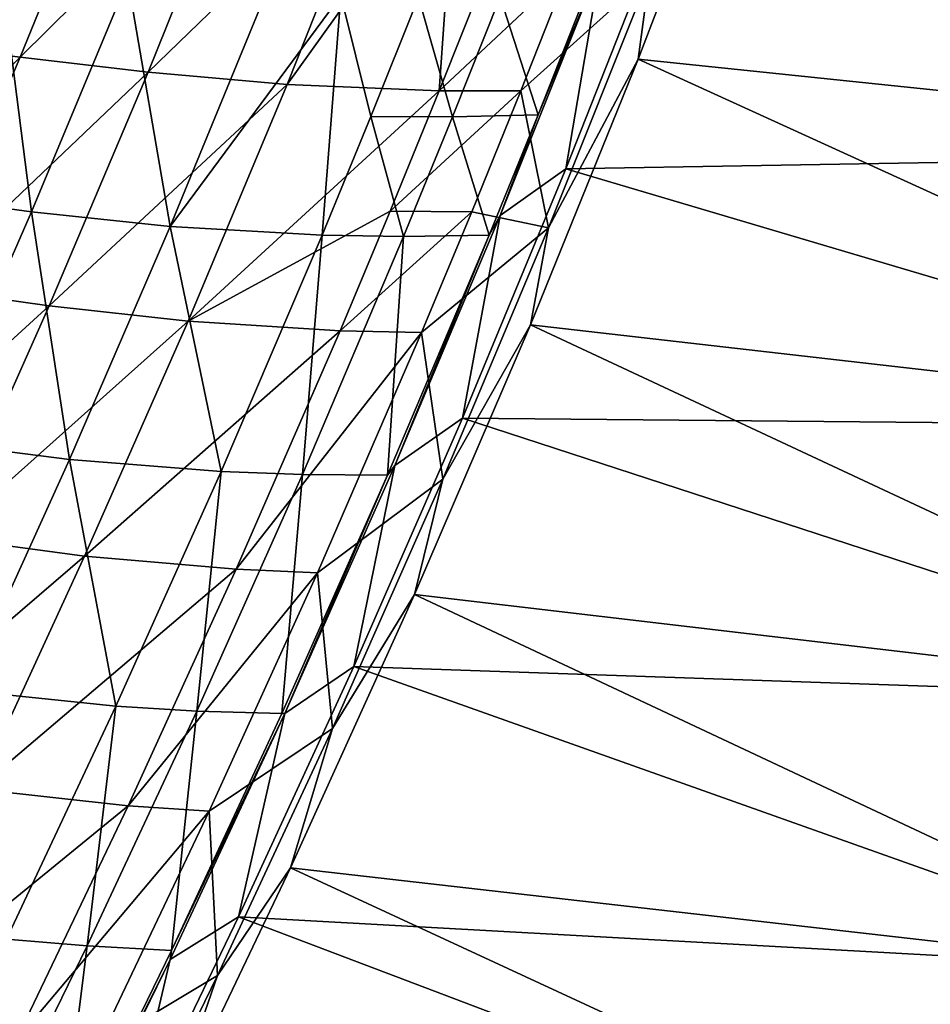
# Model space of a CAD drawing. Header units: metres. Extents: x 0 to 1400, y -1400 to 0.
# Tile 234 of 256: x 1240 to 1292, y -825 to -769. Entities that reach past the tile are written whole.
import ezdxf

# ---------------------------------------------------------------- set-up
doc = ezdxf.new("R2010")
doc.units = ezdxf.units.M

msp = doc.modelspace()

# ---------------------------------------------------------------- linework, layer by layer
at = {"layer": 'None'}
for points in [[(1286.645508, -740.848389, -32.128372), (1327.38855, -776.693176, -3), (1280.990845, -756.555847, -32.128044)], [(1333.094238, -760.992554, -3), (1327.38855, -776.693176, -3), (1286.645508, -740.848389, -32.128372)], [(1327.38855, -776.693176, -3), (1275.349487, -771.286072, -32.127712), (1280.990845, -756.555847, -32.128044)], [(1280.990845, -756.555847, -32.128044), (1275.349487, -771.286072, -32.127712), (1275.986206, -766.505188, -32.844967)], [(1233.664185, -770.318237, -312.246552), (1239.022339, -757.292908, -312.243866), (1245.737305, -757.997131, -256.282013)], [(1233.664185, -770.318237, -312.246552), (1245.737305, -757.997131, -256.282013), (1240.380859, -771.164429, -256.284637)], [(1240.380859, -771.164429, -256.284637), (1245.737305, -757.997131, -256.282013), (1252.970703, -758.696655, -200.337357)], [(1240.380859, -771.164429, -256.284637), (1252.970703, -758.696655, -200.337357), (1247.616211, -772.020935, -200.339798)], [(1247.616211, -772.020935, -200.339798), (1252.970703, -758.696655, -200.337357), (1260.838257, -759.218811, -144.433273)], [(1247.616211, -772.020935, -200.339798), (1260.838257, -759.218811, -144.433273), (1255.483521, -772.714966, -144.435211)], [(1255.483521, -772.714966, -144.435211), (1260.838257, -759.218811, -144.433273), (1265.045776, -759.359375, -116.502953)], [(1255.483521, -772.714966, -144.435211), (1265.045776, -759.359375, -116.502953), (1264.095093, -773.073608, -88.590881)], [(1264.095093, -773.073608, -88.590881), (1265.045776, -759.359375, -116.502953), (1266.807617, -766.243896, -88.590363)], [(1332.321289, -760.857239), (1276.948486, -763.044983, -29.542738), (1326.619751, -776.539124)], [(1276.948486, -763.044983, -29.542738), (1271.26123, -777.498657, -29.5424), (1326.619751, -776.539124)], [(1271.26123, -777.498657, -29.5424), (1276.948486, -763.044983, -29.542738), (1273.235352, -765.860413, -30.957327)], [(1241.008789, -779.926514, -199.939331), (1239.235352, -766.003479, -255.906555), (1233.785645, -778.952148, -255.907166)], [(1241.008789, -779.926514, -199.939331), (1246.459473, -766.819946, -199.938797), (1239.235352, -766.003479, -255.906555)], [(1271.429932, -766.193909, -60.698292), (1264.095093, -773.073608, -88.590881), (1266.807617, -766.243896, -88.590363)], [(1268.714478, -773.073181, -60.69873), (1264.095093, -773.073608, -88.590881), (1271.429932, -766.193909, -60.698292)], [(1267.541016, -780.125427, -30.957476), (1273.235352, -765.860413, -30.957327), (1269.683594, -774.426819, -32.357021)], [(1271.26123, -777.498657, -29.5424), (1273.235352, -765.860413, -30.957327), (1267.541016, -780.125427, -30.957476)], [(1271.429932, -766.193909, -60.698292), (1275.986206, -766.505188, -32.844967), (1268.714478, -773.073181, -60.69873)], [(1269.683594, -774.426819, -32.357021), (1273.235352, -765.860413, -30.957327), (1272.39209, -767.581543, -32.356552)], [(1275.986206, -766.505188, -32.844967), (1270.280396, -780.836548, -32.845013), (1268.714478, -773.073181, -60.69873)], [(1275.349487, -771.286072, -32.127712), (1270.280396, -780.836548, -32.845013), (1275.986206, -766.505188, -32.844967)], [(1248.864136, -780.749756, -144.007004), (1246.459473, -766.819946, -199.938797), (1241.008789, -779.926514, -199.939331)], [(1246.459473, -766.819946, -199.938797), (1248.864136, -780.749756, -144.007004), (1254.318481, -767.470337, -144.006454)], [(1248.864136, -780.749756, -144.007004), (1258.521606, -767.679321, -116.062073), (1254.318481, -767.470337, -144.006454)], [(1257.462524, -781.24884, -88.135071), (1258.521606, -767.679321, -116.062073), (1248.864136, -780.749756, -144.007004)], [(1257.462524, -781.24884, -88.135071), (1260.225708, -774.526611, -88.134758), (1258.521606, -767.679321, -116.062073)], [(1260.225708, -774.526611, -88.134758), (1262.92627, -767.78186, -88.134338), (1258.521606, -767.679321, -116.062073)], [(1264.842041, -774.550598, -60.228172), (1262.92627, -767.78186, -88.134338), (1260.225708, -774.526611, -88.134758)], [(1264.842041, -774.550598, -60.228172), (1267.546021, -767.75647, -60.227547), (1262.92627, -767.78186, -88.134338)], [(1269.683594, -774.426819, -32.357021), (1267.546021, -767.75647, -60.227547), (1264.842041, -774.550598, -60.228172)], [(1269.683594, -774.426819, -32.357021), (1272.39209, -767.581543, -32.356552), (1267.546021, -767.75647, -60.227547)], [(1228.069458, -783.239258, -312.24823), (1233.664185, -770.318237, -312.246552), (1240.380859, -771.164429, -256.284637)], [(1228.069458, -783.239258, -312.24823), (1240.380859, -771.164429, -256.284637), (1234.783325, -784.229309, -256.286224)], [(1234.783325, -784.229309, -256.286224), (1240.380859, -771.164429, -256.284637), (1247.616211, -772.020935, -200.339798)], [(1321.372314, -792.277405, -3), (1269.250122, -786.319458, -32.12735), (1275.349487, -771.286072, -32.127712)], [(1275.349487, -771.286072, -32.127712), (1269.250122, -786.319458, -32.12735), (1270.280396, -780.836548, -32.845013)], [(1327.38855, -776.693176, -3), (1321.372314, -792.277405, -3), (1275.349487, -771.286072, -32.127712)], [(1234.783325, -784.229309, -256.286224), (1247.616211, -772.020935, -200.339798), (1242.015991, -785.244934, -200.341263)], [(1242.015991, -785.244934, -200.341263), (1247.616211, -772.020935, -200.339798), (1255.483521, -772.714966, -144.435211)], [(1242.015991, -785.244934, -200.341263), (1255.483521, -772.714966, -144.435211), (1249.877563, -786.113403, -144.436371)], [(1249.877563, -786.113403, -144.436371), (1255.483521, -772.714966, -144.435211), (1264.095093, -773.073608, -88.590881)], [(1261.318359, -779.879761, -88.591301), (1249.877563, -786.113403, -144.436371), (1264.095093, -773.073608, -88.590881)], [(1261.318359, -779.879761, -88.591301), (1268.714478, -773.073181, -60.69873), (1265.933594, -779.929382, -60.69912)], [(1268.714478, -773.073181, -60.69873), (1261.318359, -779.879761, -88.591301), (1264.095093, -773.073608, -88.590881)], [(1268.714478, -773.073181, -60.69873), (1270.280396, -780.836548, -32.845013), (1265.933594, -779.929382, -60.69912)], [(1262.074463, -781.322754, -60.228748), (1260.225708, -774.526611, -88.134758), (1257.462524, -781.24884, -88.135071)], [(1262.074463, -781.322754, -60.228748), (1264.842041, -774.550598, -60.228172), (1260.225708, -774.526611, -88.134758)], [(1266.910522, -781.250732, -32.357498), (1264.842041, -774.550598, -60.228172), (1262.074463, -781.322754, -60.228748)], [(1266.910522, -781.250732, -32.357498), (1269.683594, -774.426819, -32.357021), (1264.842041, -774.550598, -60.228172)], [(1266.910522, -781.250732, -32.357498), (1267.541016, -780.125427, -30.957476), (1269.683594, -774.426819, -32.357021)], [(1326.619751, -776.539124), (1271.26123, -777.498657, -29.5424), (1320.608032, -792.104736)], [(1271.26123, -777.498657, -29.5424), (1265.404053, -791.596069, -29.542057), (1320.608032, -792.104736)], [(1265.404053, -791.596069, -29.542057), (1271.26123, -777.498657, -29.5424), (1267.541016, -780.125427, -30.957476)], [(1235.321655, -792.935486, -199.938858), (1241.008789, -779.926514, -199.939331), (1233.785645, -778.952148, -255.907166)], [(1243.167969, -793.934265, -144.006744), (1241.008789, -779.926514, -199.939331), (1235.321655, -792.935486, -199.938858)], [(1243.167969, -793.934265, -144.006744), (1248.864136, -780.749756, -144.007004), (1241.008789, -779.926514, -199.939331)], [(1249.877563, -786.113403, -144.436371), (1261.318359, -779.879761, -88.591301), (1258.477661, -786.661987, -88.591599)], [(1258.477661, -786.661987, -88.591599), (1261.318359, -779.879761, -88.591301), (1265.933594, -779.929382, -60.69912)], [(1265.933594, -779.929382, -60.69912), (1263.088013, -786.762268, -60.699455), (1258.477661, -786.661987, -88.591599)], [(1261.579102, -794.28009, -30.957699), (1267.541016, -780.125427, -30.957476), (1266.910522, -781.250732, -32.357498)], [(1265.404053, -791.596069, -29.542057), (1267.541016, -780.125427, -30.957476), (1261.579102, -794.28009, -30.957699)], [(1270.280396, -780.836548, -32.845013), (1263.088013, -786.762268, -60.699455), (1265.933594, -779.929382, -60.69912)], [(1251.75061, -794.624451, -88.135338), (1248.864136, -780.749756, -144.007004), (1243.167969, -793.934265, -144.006744)], [(1251.75061, -794.624451, -88.135338), (1257.462524, -781.24884, -88.135071), (1248.864136, -780.749756, -144.007004)], [(1256.351196, -794.799805, -60.229759), (1257.462524, -781.24884, -88.135071), (1251.75061, -794.624451, -88.135338)], [(1256.351196, -794.799805, -60.229759), (1262.074463, -781.322754, -60.228748), (1257.462524, -781.24884, -88.135071)], [(1261.172974, -794.83313, -32.358467), (1261.579102, -794.28009, -30.957699), (1266.910522, -781.250732, -32.357498)], [(1261.172974, -794.83313, -32.358467), (1266.910522, -781.250732, -32.357498), (1262.074463, -781.322754, -60.228748)], [(1270.280396, -780.836548, -32.845013), (1264.301758, -795.055908, -32.84507), (1263.088013, -786.762268, -60.699455)], [(1269.250122, -786.319458, -32.12735), (1264.301758, -795.055908, -32.84507), (1270.280396, -780.836548, -32.845013)], [(1261.172974, -794.83313, -32.358467), (1262.074463, -781.322754, -60.228748), (1256.351196, -794.799805, -60.229759)], [(1228.95105, -797.189392, -256.286713), (1234.783325, -784.229309, -256.286224), (1242.015991, -785.244934, -200.341263)], [(1228.95105, -797.189392, -256.286713), (1242.015991, -785.244934, -200.341263), (1236.175781, -798.366333, -200.341705)], [(1236.175781, -798.366333, -200.341705), (1242.015991, -785.244934, -200.341263), (1249.877563, -786.113403, -144.436371)], [(1236.175781, -798.366333, -200.341705), (1249.877563, -786.113403, -144.436371), (1244.025879, -799.411987, -144.436707)], [(1244.025879, -799.411987, -144.436707), (1249.877563, -786.113403, -144.436371), (1258.477661, -786.661987, -88.591599)], [(1258.477661, -786.661987, -88.591599), (1252.607666, -800.153931, -88.591843), (1244.025879, -799.411987, -144.436707)], [(1263.088013, -786.762268, -60.699455), (1252.607666, -800.153931, -88.591843), (1258.477661, -786.661987, -88.591599)], [(1263.088013, -786.762268, -60.699455), (1257.2052, -800.357056, -60.699963), (1252.607666, -800.153931, -88.591843)], [(1264.301758, -795.055908, -32.84507), (1257.2052, -800.357056, -60.699963), (1263.088013, -786.762268, -60.699455)], [(1315.052124, -807.740845, -3), (1262.695313, -801.591187, -32.126972), (1269.250122, -786.319458, -32.12735)], [(1269.250122, -786.319458, -32.12735), (1262.695313, -801.591187, -32.126972), (1264.301758, -795.055908, -32.84507)], [(1321.372314, -792.277405, -3), (1315.052124, -807.740845, -3), (1269.250122, -786.319458, -32.12735)], [(1265.404053, -791.596069, -29.542057), (1259.251953, -805.659729, -29.541704), (1314.292847, -807.549744)], [(1259.251953, -805.659729, -29.541704), (1265.404053, -791.596069, -29.542057), (1261.579102, -794.28009, -30.957699)], [(1320.608032, -792.104736), (1265.404053, -791.596069, -29.542057), (1314.292847, -807.549744)], [(1237.234375, -807.021301, -144.005646), (1243.167969, -793.934265, -144.006744), (1235.321655, -792.935486, -199.938858)], [(1245.794678, -807.906128, -88.135139), (1243.167969, -793.934265, -144.006744), (1237.234375, -807.021301, -144.005646)], [(1245.794678, -807.906128, -88.135139), (1251.75061, -794.624451, -88.135338), (1243.167969, -793.934265, -144.006744)], [(1250.380005, -808.18512, -60.230556), (1251.75061, -794.624451, -88.135338), (1245.794678, -807.906128, -88.135139)], [(1250.380005, -808.18512, -60.230556), (1256.351196, -794.799805, -60.229759), (1251.75061, -794.624451, -88.135338)], [(1255.353638, -808.32196, -30.957983), (1261.579102, -794.28009, -30.957699), (1261.172974, -794.83313, -32.358467)], [(1259.251953, -805.659729, -29.541704), (1261.579102, -794.28009, -30.957699), (1255.353638, -808.32196, -30.957983)], [(1255.183472, -808.326355, -32.359447), (1256.351196, -794.799805, -60.229759), (1250.380005, -808.18512, -60.230556)], [(1255.183472, -808.326355, -32.359447), (1261.172974, -794.83313, -32.358467), (1256.351196, -794.799805, -60.229759)], [(1255.183472, -808.326355, -32.359447), (1255.353638, -808.32196, -30.957983), (1261.172974, -794.83313, -32.358467)], [(1264.301758, -795.055908, -32.84507), (1258.056274, -809.160156, -32.845074), (1257.2052, -800.357056, -60.699963)], [(1262.695313, -801.591187, -32.126972), (1258.056274, -809.160156, -32.845074), (1264.301758, -795.055908, -32.84507)], [(1230.10144, -811.382751, -200.341095), (1236.175781, -798.366333, -200.341705), (1244.025879, -799.411987, -144.436707)], [(1244.025879, -799.411987, -144.436707), (1237.933838, -812.608337, -144.436188), (1230.10144, -811.382751, -200.341095)], [(1252.607666, -800.153931, -88.591843), (1237.933838, -812.608337, -144.436188), (1244.025879, -799.411987, -144.436707)], [(1252.607666, -800.153931, -88.591843), (1246.490234, -813.547302, -88.591591), (1237.933838, -812.608337, -144.436188)], [(1257.2052, -800.357056, -60.699963), (1246.490234, -813.547302, -88.591591), (1252.607666, -800.153931, -88.591843)], [(1257.2052, -800.357056, -60.699963), (1251.071045, -813.855469, -60.700245), (1246.490234, -813.547302, -88.591591)], [(1258.056274, -809.160156, -32.845074), (1251.071045, -813.855469, -60.700245), (1257.2052, -800.357056, -60.699963)], [(1308.434082, -823.079224, -3), (1255.683228, -817.057434, -32.126579), (1262.695313, -801.591187, -32.126972)], [(1262.695313, -801.591187, -32.126972), (1255.683228, -817.057434, -32.126579), (1258.056274, -809.160156, -32.845074)], [(1315.052124, -807.740845, -3), (1308.434082, -823.079224, -3), (1262.695313, -801.591187, -32.126972)], [(1259.251953, -805.659729, -29.541704), (1252.734131, -819.834717, -29.541344), (1307.68042, -822.869812)], [(1252.734131, -819.834717, -29.541344), (1259.251953, -805.659729, -29.541704), (1255.353638, -808.32196, -30.957983)], [(1314.292847, -807.549744), (1259.251953, -805.659729, -29.541704), (1307.68042, -822.869812)], [(1239.598267, -821.091675, -88.134438), (1245.794678, -807.906128, -88.135139), (1237.234375, -807.021301, -144.005646)], [(1244.164307, -821.476501, -60.231125), (1245.794678, -807.906128, -88.135139), (1239.598267, -821.091675, -88.134438)], [(1244.164307, -821.476501, -60.231125), (1250.380005, -808.18512, -60.230556), (1245.794678, -807.906128, -88.135139)], [(1248.945068, -821.728271, -32.360432), (1250.380005, -808.18512, -60.230556), (1244.164307, -821.476501, -60.231125)], [(1248.869263, -822.247742, -30.958321), (1255.353638, -808.32196, -30.957983), (1248.945068, -821.728271, -32.360432)], [(1252.734131, -819.834717, -29.541344), (1255.353638, -808.32196, -30.957983), (1248.869263, -822.247742, -30.958321)], [(1248.945068, -821.728271, -32.360432), (1255.183472, -808.326355, -32.359447), (1250.380005, -808.18512, -60.230556)], [(1255.353638, -808.32196, -30.957983), (1255.183472, -808.326355, -32.359447), (1248.945068, -821.728271, -32.360432)], [(1258.056274, -809.160156, -32.845074), (1251.54895, -823.14624, -32.845058), (1251.071045, -813.855469, -60.700245)], [(1255.683228, -817.057434, -32.126579), (1251.54895, -823.14624, -32.845058), (1258.056274, -809.160156, -32.845074)], [(1246.490234, -813.547302, -88.591591), (1231.606934, -825.700256, -144.434799), (1237.933838, -812.608337, -144.436188)], [(1246.490234, -813.547302, -88.591591), (1240.130371, -826.839905, -88.590828), (1231.606934, -825.700256, -144.434799)], [(1251.071045, -813.855469, -60.700245), (1240.130371, -826.839905, -88.590828), (1246.490234, -813.547302, -88.591591)], [(1251.071045, -813.855469, -60.700245), (1244.690308, -827.255493, -60.700283), (1240.130371, -826.839905, -88.590828)], [(1251.54895, -823.14624, -32.845058), (1244.690308, -827.255493, -60.700283), (1251.071045, -813.855469, -60.700245)], [(1301.524536, -838.288452, -3), (1248.311279, -832.477112, -32.126186), (1255.683228, -817.057434, -32.126579)], [(1255.683228, -817.057434, -32.126579), (1248.311279, -832.477112, -32.126186), (1251.54895, -823.14624, -32.845058)], [(1308.434082, -823.079224, -3), (1301.524536, -838.288452, -3), (1255.683228, -817.057434, -32.126579)], [(1252.734131, -819.834717, -29.541344), (1246.279907, -833.225891, -29.541002), (1300.776733, -838.060852)], [(1246.279907, -833.225891, -29.541002), (1252.734131, -819.834717, -29.541344), (1248.869263, -822.247742, -30.958321)], [(1307.68042, -822.869812), (1252.734131, -819.834717, -29.541344), (1300.776733, -838.060852)], [(1237.707397, -834.671631, -60.231441), (1244.164307, -821.476501, -60.231125), (1239.598267, -821.091675, -88.134438)], [(1242.460938, -835.03656, -32.361412), (1244.164307, -821.476501, -60.231125), (1237.707397, -834.671631, -60.231441)], [(1242.460938, -835.03656, -32.361412), (1248.945068, -821.728271, -32.360432), (1244.164307, -821.476501, -60.231125)], [(1248.869263, -822.247742, -30.958321), (1248.945068, -821.728271, -32.360432), (1242.460938, -835.03656, -32.361412)], [(1242.131714, -836.05188, -30.958696), (1248.869263, -822.247742, -30.958321), (1242.460938, -835.03656, -32.361412)], [(1246.279907, -833.225891, -29.541002), (1248.869263, -822.247742, -30.958321), (1242.131714, -836.05188, -30.958696)], [(1251.54895, -823.14624, -32.845058), (1244.785156, -837.010315, -32.845078), (1244.690308, -827.255493, -60.700283)], [(1248.311279, -832.477112, -32.126186), (1244.785156, -837.010315, -32.845078), (1251.54895, -823.14624, -32.845058)]]:
    msp.add_3dface(points, dxfattribs=at)

doc.saveas('drawing.dxf')
